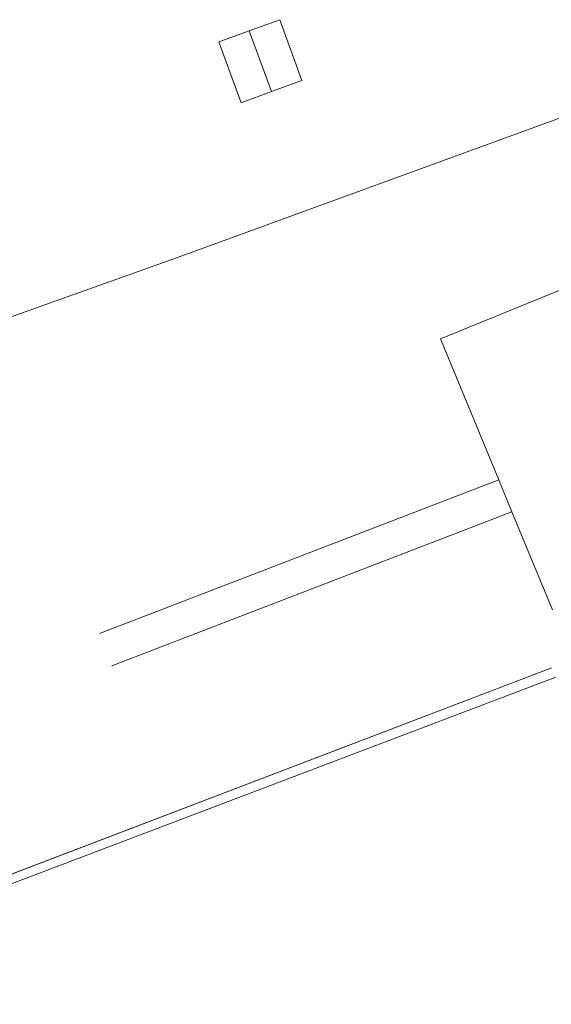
# Model space of a CAD drawing. Extents: x 140829 to 145054, y 448512 to 451778.
# Tile 63 of 152: x 142761 to 142828, y 449941 to 450064. Entities that reach past the tile are written whole.
import ezdxf

# ---------------------------------------------------------------- set-up
doc = ezdxf.new("R2010")
doc.units = 0
doc.header["$MEASUREMENT"] = 0
for name, color, linetype in [('geometrie2dBegroeidTerreindeel', 7, 'Continuous'), ('geometrie2dGrondvlak', 7, 'Continuous'), ('geometrie2dOnbegroeidTerreindeel', 7, 'Continuous')]:
    doc.layers.add(name, color=color, linetype=linetype)

msp = doc.modelspace()

# ---------------------------------------------------------------- linework, layer by layer
at = {"layer": 'geometrie2dBegroeidTerreindeel', "linetype": 'Continuous', "lineweight": 0}
for p, q in [((142781.39, 450034.37), (142835.38, 450054.11)), ((142733.45, 450017.33), (142781.39, 450034.37)), ((142829.76, 450030.57), (142813.78, 450024.07)), ((142813.78, 450024.07), (142821.08, 450006.42)), ((142821.08, 450006.42), (142771.18, 449987.23)), ((142772.71, 449983.21), (142822.72, 450002.45)), ((142822.72, 450002.45), (142827.8, 449990.18)), ((142827.59, 449982.88), (142718.21, 449941.19)), ((142718.21, 449941.19), (142827.59, 449982.88)), ((142827.68, 449982.92), (142827.59, 449982.88)), ((142827.59, 449982.88), (142827.68, 449982.92)), ((142720.48, 449940.9), (142828.21, 449981.77)), ((142828.21, 449981.77), (142720.48, 449940.9))]:
    msp.add_line(p, q, dxfattribs=at)
at = {"layer": 'geometrie2dGrondvlak', "linetype": 'Continuous', "lineweight": 0}
for p, q in [((142789.89, 450062.54), (142793.69, 450063.93)), ((142793.69, 450063.93), (142796.47, 450056.34)), ((142786.1, 450061.15), (142789.89, 450062.54)), ((142789.89, 450062.54), (142792.67, 450054.95)), ((142792.67, 450054.95), (142789.89, 450062.54)), ((142789.89, 450062.54), (142789.89, 450062.54)), ((142788.87, 450053.56), (142786.1, 450061.15)), ((142796.47, 450056.34), (142792.67, 450054.95)), ((142792.67, 450054.95), (142788.87, 450053.56)), ((142792.67, 450054.95), (142792.67, 450054.95))]:
    msp.add_line(p, q, dxfattribs=at)
at = {"layer": 'geometrie2dOnbegroeidTerreindeel', "linetype": 'Continuous', "lineweight": 0}
for p, q in [((142793.69, 450063.93), (142789.89, 450062.54)), ((142796.47, 450056.34), (142793.69, 450063.93)), ((142789.89, 450062.54), (142786.1, 450061.15)), ((142786.1, 450061.15), (142788.87, 450053.56)), ((142792.67, 450054.95), (142796.47, 450056.34)), ((142788.87, 450053.56), (142792.67, 450054.95)), ((142792.67, 450054.95), (142792.67, 450054.95)), ((142835.38, 450054.11), (142781.39, 450034.37)), ((142781.39, 450034.37), (142733.45, 450017.33)), ((142813.78, 450024.07), (142829.76, 450030.57)), ((142821.08, 450006.42), (142813.78, 450024.07)), ((142771.18, 449987.23), (142821.08, 450006.42)), ((142822.72, 450002.45), (142821.08, 450006.42)), ((142821.08, 450006.42), (142821.08, 450006.42)), ((142821.08, 450006.42), (142822.72, 450002.45)), ((142822.72, 450002.45), (142772.71, 449983.21)), ((142827.8, 449990.18), (142822.72, 450002.45))]:
    msp.add_line(p, q, dxfattribs=at)

doc.saveas('drawing.dxf')
